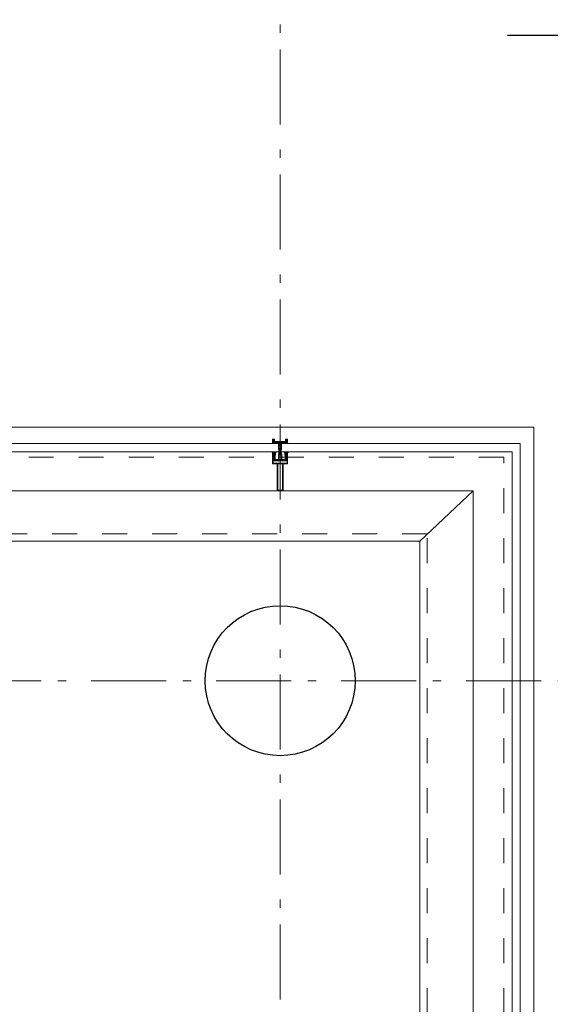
# Model space of a CAD drawing. Header units: millimetres. Extents: x 164327 to 368283, y 131426 to 274001.
# Tile 159 of 160: x 358619 to 360387, y 245909 to 249191. Entities that reach past the tile are written whole.
import ezdxf

# ---------------------------------------------------------------- set-up
doc = ezdxf.new("R2010")
doc.units = ezdxf.units.MM
doc.header["$LTSCALE"] = 400
doc.linetypes.add('STYLE_01', pattern=[0.416641, 0.208282, -0.208359])
doc.linetypes.add('STYLE_06', pattern=[1.041641, 0.625, -0.208282, 0.069427, -0.138931])
for name, color, linetype, lineweight in [('mat-beton (ihwg)', 5, 'Continuous', 25), ('mat-glas', 5, 'Continuous', 15), ('None', 7, 'Continuous', 9)]:
    doc.layers.add(name, color=color, linetype=linetype, lineweight=lineweight)
doc.styles.get("Standard").update_dxf_attribs({"font": 'arial.ttf'})

# ---------------------------------------------------------------- blocks, each defined once
blk = doc.blocks.new('*U582')
at = {"layer": 'None', "color": 8, "linetype": 'Continuous', "lineweight": 9, "flags": 128}
for points in [[(58396.9, -34535), (58381.1, -34535), (58381.1, -34533.1), (58381.1, -34486.9), (58381.1, -34485), (58396.9, -34485), (58396.9, -34487.9), (58392.3, -34487.9), (58392.3, -34487.4), (58390.9, -34487.4), (58390.9, -34487.9), (58389, -34487.9), (58388.7, -34488.1), (58384.6, -34488.1), (58384.6, -34488.1, 0.414214), (58382.9, -34489.8), (58382.9, -34489.8), (58382.9, -34489.9, 0.414214), (58384.6, -34491.6), (58388.7, -34491.6), (58389, -34491.8), (58390.9, -34491.8), (58390.9, -34492.3), (58392.3, -34492.3), (58392.3, -34491.8), (58396.9, -34491.8), (58396.9, -34493.7), (58384.1, -34493.7), (58384.1, -34493.7, 0.414214), (58382.9, -34494.9), (58382.9, -34494.9), (58382.9, -34503.4), (58382.9, -34503.5, 0.414214), (58384.1, -34504.7), (58401.1, -34504.7), (58401.1, -34506.1), (58403.9, -34506.1), (58404.3, -34505.7), (58404.7, -34506.1), (58405.3, -34506.1), (58405.7, -34505.7), (58406.1, -34506.1), (58406.7, -34506.1), (58407.1, -34505.7), (58408, -34506.1), (58412.9, -34506.1), (58412.9, -34507.8), (58402.1, -34507.8), (58402.1, -34507.8, 0.414214), (58399.9, -34510), (58399.9, -34510), (58399.9, -34510, 0.414214), (58402.1, -34512.2), (58412.9, -34512.2), (58412.9, -34513.9), (58408, -34513.9), (58407.1, -34514.3), (58406.7, -34513.9), (58406.1, -34513.9), (58405.7, -34514.3), (58405.3, -34513.9), (58404.7, -34513.9), (58404.3, -34514.3), (58403.9, -34513.9), (58401.1, -34513.9), (58401.1, -34515.3), (58384.1, -34515.3), (58384.1, -34515.3, 0.414214), (58382.9, -34516.5), (58382.9, -34516.6), (58382.9, -34525.1), (58382.9, -34525.1, 0.414214), (58384.1, -34526.3), (58396.9, -34526.3), (58396.9, -34528.2), (58392.3, -34528.2), (58392.3, -34527.7), (58390.9, -34527.7), (58390.9, -34528.2), (58389, -34528.2), (58388.7, -34528.4), (58384.6, -34528.4), (58384.6, -34528.4, 0.414214), (58382.9, -34530.1), (58382.9, -34530.2), (58382.9, -34530.2, 0.414214), (58384.6, -34531.9), (58388.7, -34531.9), (58389, -34532.1), (58390.9, -34532.1), (58390.9, -34532.6), (58392.3, -34532.6), (58392.3, -34532.1), (58396.9, -34532.1)], [(58409.1, -34495.2), (58409.1, -34495.2, -0.390793), (58407.8, -34496.7), (58407.8, -34496.7, -0.390793), (58406.1, -34495.6), (58406.1, -34495.6, 0.352623), (58404.1, -34494), (58397.4, -34494), (58397.4, -34494, -0.414214), (58397.1, -34493.7), (58397.1, -34492.4), (58397.2, -34491.9), (58397.2, -34491.9, 0.520293), (58397.1, -34491.6), (58394.4, -34491.6), (58394.3, -34491.8), (58392.3, -34491.8), (58392.3, -34491.8, 0.577863), (58392, -34491.8), (58392, -34491.9), (58392, -34491.9, -0.366605), (58391.7, -34492.2), (58391.7, -34492.2, -0.366605), (58391.4, -34492), (58391.4, -34492, 0.130834), (58390.4, -34490.7), (58390.4, -34490.7, -0.439074), (58390.4, -34489.3), (58390.4, -34489.3, 0.133252), (58391.4, -34488), (58391.4, -34488, -0.366605), (58391.7, -34487.8), (58391.7, -34487.8, -0.366605), (58392, -34488), (58392, -34488.1), (58392, -34488.1, 0.577455), (58392.3, -34488.2), (58394.3, -34488.2), (58394.4, -34488.3), (58397.1, -34488.3), (58397.1, -34488.3, 0.52048), (58397.2, -34488.1), (58397.1, -34487.6), (58397.1, -34485.3), (58397.1, -34485.3, -0.414214), (58397.4, -34485), (58405.2, -34485), (58405.2, -34485, 0.255976), (58406.8, -34484.1), (58406.8, -34484.1, -0.749676), (58409.1, -34484.7), (58409.1, -34488.8), (58409.1, -34488.8, -0.414214), (58407.1, -34490.8), (58407.1, -34490.8, 0.402808), (58406.6, -34491.3), (58406.6, -34491.3, 0.402808), (58407, -34491.8), (58407, -34491.8, -0.233259), (58407.4, -34492), (58407.9, -34495.4), (58407.9, -34495.4, 0.419014), (58408, -34495.5), (58408, -34495.5, 0.419014), (58408.1, -34495.4), (58408.1, -34494), (58408.1, -34494, -0.414214), (58408.6, -34493.5), (58408.6, -34493.5, -0.414214), (58409.1, -34494)], [(58392.1, -34489, 0.29188), (58391.6, -34489.2), (58391.2, -34489.7), (58391.2, -34489.7, 0.344328), (58391.2, -34490.3), (58391.6, -34490.8), (58391.6, -34490.8, 0.29188), (58392.1, -34491), (58393.8, -34490.6), (58393.8, -34490.6, 0.348796), (58394.3, -34490), (58394.3, -34490, 0.348796), (58393.8, -34489.4), (58392.1, -34489)], [(58400.1, -34487), (58400.1, -34487, 0.414214), (58399.3, -34487.9), (58399.3, -34487.9, 0.414214), (58400.1, -34488.7), (58403, -34488.7), (58403, -34488.7, 0.414214), (58403.9, -34487.9), (58403.9, -34487.9, 0.414214), (58403, -34487)], [(58403.9, -34491.2, 0.414214), (58403, -34490.3), (58400.1, -34490.3), (58400.1, -34490.3, 0.414214), (58399.3, -34491.2), (58399.3, -34491.2, 0.414214), (58400.1, -34492), (58403, -34492), (58403, -34492, 0.414214), (58403.9, -34491.2)], [(58406.1, -34489.2), (58406.1, -34489.2, 0.552342), (58407.3, -34489.8), (58407.3, -34489.8, 0.263556), (58408.3, -34488.1), (58408.3, -34484.6), (58408.3, -34484.6, 0.437017), (58407.9, -34484.3), (58407.9, -34484.3, 0.437017), (58407.7, -34484.7), (58407.7, -34484.7, -0.396568), (58406.4, -34486.3), (58406.4, -34486.3, 0.418874), (58405.8, -34486.8)], [(58409.1, -34524.8), (58409.1, -34524.8, 0.390793), (58407.8, -34523.3), (58407.8, -34523.3, 0.390793), (58406.1, -34524.4), (58406.1, -34524.4, -0.352623), (58404.1, -34526), (58397.4, -34526), (58397.4, -34526, 0.414214), (58397.1, -34526.3), (58397.1, -34527.6), (58397.2, -34528.1), (58397.2, -34528.1, -0.520293), (58397.1, -34528.4), (58394.4, -34528.4), (58394.3, -34528.2), (58392.3, -34528.2), (58392.3, -34528.2, -0.577863), (58392, -34528.2), (58392, -34528.1), (58392, -34528.1, 0.366605), (58391.7, -34527.8), (58391.7, -34527.8, 0.366605), (58391.4, -34528), (58391.4, -34528, -0.130834), (58390.4, -34529.3), (58390.4, -34529.3, 0.439074), (58390.4, -34530.7), (58390.4, -34530.7, -0.133252), (58391.4, -34532), (58391.4, -34532, 0.366605), (58391.7, -34532.2), (58391.7, -34532.2, 0.366605), (58392, -34532), (58392, -34531.9), (58392, -34531.9, -0.577455), (58392.3, -34531.8), (58394.3, -34531.8), (58394.4, -34531.7), (58397.1, -34531.7), (58397.1, -34531.7, -0.52048), (58397.2, -34531.9), (58397.1, -34532.4), (58397.1, -34534.7), (58397.1, -34534.7, 0.414214), (58397.4, -34535), (58405.2, -34535), (58405.2, -34535, -0.255976), (58406.8, -34535.9), (58406.8, -34535.9, 0.749676), (58409.1, -34535.3), (58409.1, -34531.2), (58409.1, -34531.2, 0.414214), (58407.1, -34529.2), (58407.1, -34529.2, -0.402808), (58406.6, -34528.7), (58406.6, -34528.7, -0.402808), (58407, -34528.2), (58407, -34528.2, 0.233259), (58407.4, -34528), (58407.9, -34524.6), (58407.9, -34524.6, -0.419014), (58408, -34524.5), (58408, -34524.5, -0.419014), (58408.1, -34524.6), (58408.1, -34526), (58408.1, -34526, 0.414214), (58408.6, -34526.5), (58408.6, -34526.5, 0.414214), (58409.1, -34526)], [(58392.1, -34531, -0.29188), (58391.6, -34530.8), (58391.2, -34530.3), (58391.2, -34530.3, -0.344328), (58391.2, -34529.7), (58391.6, -34529.2), (58391.6, -34529.2, -0.29188), (58392.1, -34529), (58393.8, -34529.4), (58393.8, -34529.4, -0.348796), (58394.3, -34530), (58394.3, -34530, -0.348796), (58393.8, -34530.6), (58392.1, -34531)], [(58403.9, -34528.8, -0.414214), (58403, -34529.7), (58400.1, -34529.7), (58400.1, -34529.7, -0.414214), (58399.3, -34528.8), (58399.3, -34528.8, -0.414214), (58400.1, -34528), (58403, -34528), (58403, -34528, -0.414214), (58403.9, -34528.8)], [(58400.1, -34533), (58400.1, -34533, -0.414214), (58399.3, -34532.1), (58399.3, -34532.1, -0.414214), (58400.1, -34531.3), (58403, -34531.3), (58403, -34531.3, -0.414214), (58403.9, -34532.1), (58403.9, -34532.1, -0.414214), (58403, -34533)], [(58406.1, -34530.8), (58406.1, -34530.8, -0.552342), (58407.3, -34530.2), (58407.3, -34530.2, -0.263556), (58408.3, -34531.9), (58408.3, -34535.4), (58408.3, -34535.4, -0.437017), (58407.9, -34535.7), (58407.9, -34535.7, -0.437017), (58407.7, -34535.3), (58407.7, -34535.3, 0.396568), (58406.4, -34533.7), (58406.4, -34533.7, -0.418874), (58405.8, -34533.2)]]:
    blk.add_lwpolyline(points, format="xyb", close=True, dxfattribs=at)
blk.add_lwpolyline([(58382.9, -34514), (58398.6, -34514), (58398.6, -34506), (58382.9, -34506)], close=True, dxfattribs=at)
blk = doc.blocks.new('*U583')
at = {"layer": 'None', "color": 7}
blk.add_blockref('*U582', (0, 0), dxfattribs=at)
blk = doc.blocks.new('*U584')
at = {"layer": 'None', "color": 8, "linetype": 'Continuous', "lineweight": 9, "flags": 128}
for points in [[(58279.1, -34500), (58279.1, -34520), (58369.1, -34520), (58369.1, -34535), (58381.1, -34535), (58381.1, -34485), (58369.1, -34485), (58369.1, -34500)], [(58371.1, -34518), (58371.1, -34502), (58371.1, -34487), (58379.1, -34487), (58379.1, -34533), (58371.1, -34533)], [(58281.1, -34502), (58369.1, -34502), (58369.1, -34518), (58281.1, -34518)]]:
    blk.add_lwpolyline(points, close=True, dxfattribs=at)
blk = doc.blocks.new('*U585')
at = {"layer": 'None', "color": 7}
for name in ['*U584', '*U583']:
    blk.add_blockref(name, (0, 0), dxfattribs=at)
blk = doc.blocks.new('*U586')
at = {"layer": 'None', "color": 8, "linetype": 'Continuous', "lineweight": 9}
for p, q in [((58439.2, -34486), (58443.2, -34487)), ((58439.2, -34508), (58439.2, -34486)), ((58442.2, -34489), (58441.2, -34490)), ((58441.2, -34490), (58441.2, -34530)), ((58448.2, -34489), (58442.2, -34489)), ((58443.2, -34487), (58444.2, -34486)), ((58444.2, -34486), (58446.2, -34487)), ((58446.2, -34487), (58447.2, -34488)), ((58447.2, -34488), (58449.2, -34488)), ((58449.2, -34489), (58448.2, -34489)), ((58449.2, -34488), (58449.2, -34489)), ((58437.2, -34510), (58438.2, -34508)), ((58438.2, -34511), (58437.2, -34510)), ((58438.2, -34508), (58439.2, -34508)), ((58439.2, -34511), (58438.2, -34511)), ((58439.2, -34533), (58439.2, -34511)), ((58443.2, -34532), (58439.2, -34533)), ((58441.2, -34530), (58442.2, -34530)), ((58442.2, -34530), (58448.2, -34530)), ((58444.2, -34533), (58443.2, -34532)), ((58446.2, -34532), (58444.2, -34533)), ((58447.2, -34532), (58446.2, -34532)), ((58449.2, -34531), (58447.2, -34532)), ((58448.2, -34530), (58449.2, -34530)), ((58449.2, -34530), (58449.2, -34531))]:
    blk.add_line(p, q, dxfattribs=at)
at = {"layer": 'None', "color": 8, "linetype": 'Continuous', "lineweight": 9, "flags": 128}
blk.add_lwpolyline([(58439.2, -34533), (58439.2, -34511), (58438.2, -34511), (58437.2, -34510), (58438.2, -34508), (58439.2, -34508), (58439.2, -34486), (58443.2, -34487), (58443.2, -34487), (58443.2, -34487), (58444.2, -34486), (58444.2, -34486), (58446.2, -34487), (58447.2, -34488), (58449.2, -34488), (58449.2, -34489), (58449.2, -34489), (58448.2, -34489), (58442.2, -34489), (58441.2, -34490), (58441.2, -34530), (58442.2, -34530), (58448.2, -34530), (58449.2, -34530), (58449.2, -34531), (58449.2, -34531), (58447.2, -34532), (58446.2, -34532), (58444.2, -34533), (58444.2, -34533), (58443.2, -34532), (58443.2, -34532), (58443.2, -34532)], close=True, dxfattribs=at)
at = {"layer": 'None', "color": 0, "flags": 1}
blk.add_attdef('GRUPPE', (58437.2, -34540.6), '', height=4.23, dxfattribs=at)
blk = doc.blocks.new('*U587')
at = {"layer": 'None', "color": 8, "linetype": 'Continuous', "lineweight": 9}
for p, q in [((58404.2, -34510), (58405.2, -34509)), ((58405.2, -34511), (58404.2, -34510)), ((58405.2, -34509), (58406.2, -34508)), ((58406.2, -34509), (58405.2, -34510)), ((58405.2, -34510), (58406.2, -34511)), ((58406.2, -34512), (58405.2, -34511)), ((58406.2, -34508), (58407.2, -34508)), ((58408.2, -34509), (58406.2, -34509)), ((58406.2, -34511), (58408.2, -34511)), ((58407.2, -34512), (58406.2, -34512)), ((58407.2, -34508), (58409.2, -34508)), ((58409.2, -34512), (58407.2, -34512)), ((58409.2, -34509), (58408.2, -34509)), ((58408.2, -34511), (58409.2, -34511)), ((58409.2, -34508), (58410.2, -34508)), ((58410.2, -34509), (58409.2, -34509)), ((58409.2, -34511), (58410.2, -34511)), ((58410.2, -34512), (58409.2, -34512)), ((58410.2, -34508), (58412.2, -34508)), ((58412.2, -34509), (58410.2, -34509)), ((58410.2, -34511), (58412.2, -34511)), ((58412.2, -34512), (58410.2, -34512)), ((58412.2, -34508), (58414.2, -34508)), ((58414.2, -34509), (58412.2, -34509)), ((58412.2, -34511), (58413.2, -34511)), ((58414.2, -34512), (58412.2, -34512)), ((58413.2, -34511), (58414.2, -34511)), ((58414.2, -34508), (58415.2, -34508)), ((58416.2, -34509), (58414.2, -34509)), ((58414.2, -34511), (58416.2, -34511)), ((58415.2, -34512), (58414.2, -34512)), ((58415.2, -34508), (58416.2, -34508)), ((58416.2, -34512), (58415.2, -34512)), ((58416.2, -34508), (58417.2, -34507)), ((58417.2, -34510), (58416.2, -34509)), ((58416.2, -34511), (58417.2, -34510)), ((58417.2, -34513), (58416.2, -34512)), ((58417.2, -34507), (58417.2, -34505)), ((58417.2, -34505), (58434.2, -34505)), ((58417.2, -34515), (58417.2, -34513)), ((58434.2, -34515), (58417.2, -34515)), ((58419.2, -34509), (58418.2, -34510)), ((58418.2, -34510), (58419.2, -34512)), ((58419.2, -34506), (58419.2, -34507)), ((58422.2, -34506), (58419.2, -34506)), ((58419.2, -34507), (58419.2, -34509)), ((58419.2, -34512), (58419.2, -34513)), ((58419.2, -34513), (58419.2, -34514)), ((58419.2, -34514), (58422.2, -34514)), ((58421.2, -34510), (58422.2, -34508)), ((58422.2, -34512), (58421.2, -34510)), ((58423.2, -34507), (58422.2, -34506)), ((58422.2, -34507), (58423.2, -34507)), ((58422.2, -34508), (58422.2, -34507)), ((58422.2, -34513), (58422.2, -34512)), ((58423.2, -34513), (58422.2, -34513)), ((58422.2, -34514), (58423.2, -34513)), ((58428.2, -34507), (58426.2, -34509)), ((58426.2, -34509), (58426.2, -34511)), ((58426.2, -34511), (58428.2, -34513)), ((58429.2, -34506), (58428.2, -34507)), ((58428.2, -34513), (58429.2, -34514)), ((58433.2, -34506), (58429.2, -34506)), ((58429.2, -34514), (58433.2, -34514)), ((58433.2, -34507), (58433.2, -34506)), ((58434.2, -34507), (58433.2, -34507)), ((58433.2, -34513), (58434.2, -34513)), ((58433.2, -34514), (58433.2, -34513)), ((58434.2, -34505), (58435.2, -34505)), ((58435.2, -34507), (58434.2, -34507)), ((58434.2, -34513), (58435.2, -34513)), ((58435.2, -34515), (58434.2, -34515)), ((58435.2, -34505), (58435.2, -34506)), ((58435.2, -34506), (58435.2, -34507)), ((58435.2, -34513), (58435.2, -34514)), ((58435.2, -34514), (58435.2, -34515))]:
    blk.add_line(p, q, dxfattribs=at)
at = {"layer": 'None', "color": 8, "linetype": 'Continuous', "lineweight": 9, "flags": 128}
for points in [[(58417.2, -34505), (58434.2, -34505), (58435.2, -34505), (58435.2, -34506), (58435.2, -34507), (58434.2, -34507), (58433.2, -34507), (58433.2, -34507), (58433.2, -34506), (58429.2, -34506), (58428.2, -34507), (58426.2, -34509), (58426.2, -34511), (58428.2, -34513), (58429.2, -34514), (58433.2, -34514), (58433.2, -34513), (58433.2, -34513), (58434.2, -34513), (58435.2, -34513), (58435.2, -34514), (58435.2, -34515), (58434.2, -34515), (58417.2, -34515), (58417.2, -34513), (58416.2, -34512), (58415.2, -34512), (58414.2, -34512), (58412.2, -34512), (58410.2, -34512), (58410.2, -34512), (58410.2, -34512), (58409.2, -34512), (58407.2, -34512), (58406.2, -34512), (58405.2, -34511), (58405.2, -34511), (58404.2, -34510), (58405.2, -34509), (58405.2, -34509), (58406.2, -34508), (58407.2, -34508), (58409.2, -34508), (58410.2, -34508), (58410.2, -34508), (58410.2, -34508), (58412.2, -34508), (58414.2, -34508), (58415.2, -34508), (58416.2, -34508), (58417.2, -34507)], [(58419.2, -34513), (58419.2, -34514), (58422.2, -34514), (58423.2, -34513), (58423.2, -34513), (58422.2, -34513), (58422.2, -34512), (58421.2, -34510), (58422.2, -34508), (58422.2, -34507), (58423.2, -34507), (58422.2, -34506), (58419.2, -34506), (58419.2, -34507), (58419.2, -34509), (58418.2, -34510), (58419.2, -34512)]]:
    blk.add_lwpolyline(points, close=True, dxfattribs=at)
blk.add_lwpolyline([(58416.2, -34511), (58417.2, -34510), (58416.2, -34509), (58414.2, -34509), (58414.2, -34509), (58412.2, -34509), (58410.2, -34509), (58409.2, -34509), (58409.2, -34509), (58408.2, -34509), (58408.2, -34509), (58406.2, -34509), (58405.2, -34510), (58406.2, -34511), (58408.2, -34511), (58408.2, -34511), (58409.2, -34511), (58409.2, -34511), (58410.2, -34511), (58412.2, -34511), (58413.2, -34511), (58413.2, -34511), (58414.2, -34511), (58414.2, -34511), (58416.2, -34511)], dxfattribs=at)
at = {"layer": 'None', "color": 0, "flags": 1}
blk.add_attdef('GRUPPE', (58404.2, -34522.6), '', height=4.23, dxfattribs=at)
blk = doc.blocks.new('*U588')
at = {"layer": 'None', "color": 8, "linetype": 'Continuous', "lineweight": 9}
for p, q in [((58436.2, -34483), (58436.2, -34485)), ((58437.2, -34483), (58436.2, -34483)), ((58436.2, -34485), (58437.2, -34486)), ((58437.2, -34487), (58436.2, -34488)), ((58436.2, -34488), (58437.2, -34489)), ((58437.2, -34489), (58436.2, -34490)), ((58436.2, -34490), (58437.2, -34491)), ((58437.2, -34491), (58436.2, -34492)), ((58437.2, -34484), (58437.2, -34483)), ((58438.2, -34485), (58437.2, -34484)), ((58437.2, -34486), (58437.2, -34487)), ((58439.2, -34485), (58438.2, -34485)), ((58439.2, -34508), (58439.2, -34485)), ((58431.2, -34507), (58428.2, -34509)), ((58428.2, -34509), (58428.2, -34510)), ((58428.2, -34510), (58428.2, -34511)), ((58428.2, -34511), (58431.2, -34513)), ((58429.2, -34510), (58430.2, -34509)), ((58430.2, -34511), (58429.2, -34510)), ((58430.2, -34509), (58434.2, -34509)), ((58434.2, -34511), (58430.2, -34511)), ((58431.2, -34506), (58431.2, -34507)), ((58432.2, -34507), (58431.2, -34506)), ((58431.2, -34514), (58432.2, -34513)), ((58431.2, -34513), (58431.2, -34514)), ((58432.2, -34508), (58432.2, -34507)), ((58434.2, -34508), (58432.2, -34508)), ((58432.2, -34512), (58434.2, -34512)), ((58432.2, -34513), (58432.2, -34512)), ((58436.2, -34507), (58434.2, -34508)), ((58434.2, -34509), (58435.2, -34510)), ((58435.2, -34510), (58434.2, -34511)), ((58434.2, -34512), (58436.2, -34513)), ((58436.2, -34492), (58436.2, -34493)), ((58436.2, -34493), (58437.2, -34493)), ((58436.2, -34494), (58436.2, -34495)), ((58437.2, -34494), (58436.2, -34494)), ((58436.2, -34495), (58437.2, -34495)), ((58436.2, -34496), (58436.2, -34497)), ((58437.2, -34496), (58436.2, -34496)), ((58436.2, -34497), (58437.2, -34499)), ((58437.2, -34507), (58436.2, -34507)), ((58436.2, -34513), (58437.2, -34513)), ((58437.2, -34521), (58436.2, -34523)), ((58436.2, -34523), (58436.2, -34524)), ((58437.2, -34493), (58437.2, -34494)), ((58437.2, -34495), (58437.2, -34496)), ((58437.2, -34499), (58437.2, -34505)), ((58437.2, -34505), (58437.2, -34507)), ((58437.2, -34510), (58438.2, -34509)), ((58438.2, -34511), (58437.2, -34510)), ((58437.2, -34513), (58437.2, -34515)), ((58437.2, -34515), (58437.2, -34521)), ((58438.2, -34509), (58439.2, -34508)), ((58439.2, -34512), (58438.2, -34511)), ((58439.2, -34535), (58439.2, -34512)), ((58436.2, -34524), (58437.2, -34524)), ((58436.2, -34525), (58436.2, -34526)), ((58437.2, -34525), (58436.2, -34525)), ((58436.2, -34526), (58437.2, -34526)), ((58436.2, -34527), (58436.2, -34528)), ((58437.2, -34527), (58436.2, -34527)), ((58436.2, -34528), (58437.2, -34529)), ((58437.2, -34529), (58436.2, -34530)), ((58436.2, -34530), (58437.2, -34531)), ((58437.2, -34531), (58436.2, -34532)), ((58436.2, -34532), (58437.2, -34533)), ((58437.2, -34533), (58436.2, -34535)), ((58436.2, -34535), (58436.2, -34537)), ((58436.2, -34537), (58437.2, -34537)), ((58437.2, -34524), (58437.2, -34525)), ((58437.2, -34526), (58437.2, -34527)), ((58437.2, -34536), (58439.2, -34535)), ((58437.2, -34537), (58437.2, -34536))]:
    blk.add_line(p, q, dxfattribs=at)
at = {"layer": 'None', "color": 8, "linetype": 'Continuous', "lineweight": 9, "flags": 128}
blk.add_lwpolyline([(58439.2, -34485), (58438.2, -34485), (58437.2, -34484), (58437.2, -34483), (58436.2, -34483), (58436.2, -34483), (58436.2, -34483), (58436.2, -34483), (58436.2, -34483), (58436.2, -34483), (58436.2, -34485), (58437.2, -34486), (58437.2, -34487), (58436.2, -34488), (58436.2, -34488), (58436.2, -34488), (58436.2, -34488), (58436.2, -34488), (58437.2, -34489), (58437.2, -34489), (58437.2, -34489), (58437.2, -34489), (58437.2, -34489), (58436.2, -34490), (58436.2, -34490), (58436.2, -34490), (58436.2, -34490), (58436.2, -34490), (58437.2, -34491), (58437.2, -34491), (58437.2, -34491), (58437.2, -34491), (58436.2, -34492), (58436.2, -34492), (58436.2, -34492), (58436.2, -34492), (58436.2, -34493), (58437.2, -34493), (58437.2, -34493), (58437.2, -34494), (58437.2, -34494), (58436.2, -34494), (58436.2, -34494), (58436.2, -34494), (58436.2, -34495), (58436.2, -34495), (58437.2, -34495), (58437.2, -34495), (58437.2, -34496), (58437.2, -34496), (58437.2, -34496), (58436.2, -34496), (58436.2, -34496), (58436.2, -34497), (58436.2, -34497), (58436.2, -34497), (58436.2, -34497), (58437.2, -34499), (58437.2, -34505), (58437.2, -34507), (58436.2, -34507), (58434.2, -34508), (58432.2, -34508), (58432.2, -34508), (58432.2, -34508), (58432.2, -34507), (58432.2, -34507), (58431.2, -34506), (58431.2, -34507), (58428.2, -34509), (58428.2, -34510), (58428.2, -34511), (58431.2, -34513), (58431.2, -34514), (58432.2, -34513), (58432.2, -34513), (58432.2, -34512), (58432.2, -34512), (58432.2, -34512), (58434.2, -34512), (58436.2, -34513), (58437.2, -34513), (58437.2, -34515), (58437.2, -34521), (58436.2, -34523), (58436.2, -34523), (58436.2, -34523), (58436.2, -34523), (58436.2, -34524), (58436.2, -34524), (58437.2, -34524), (58437.2, -34524), (58437.2, -34524), (58437.2, -34525), (58436.2, -34525), (58436.2, -34525), (58436.2, -34526), (58436.2, -34526), (58436.2, -34526), (58437.2, -34526), (58437.2, -34526), (58437.2, -34527), (58437.2, -34527), (58436.2, -34527), (58436.2, -34528), (58436.2, -34528), (58436.2, -34528), (58436.2, -34528), (58437.2, -34529), (58437.2, -34529), (58437.2, -34529), (58437.2, -34529), (58437.2, -34529), (58436.2, -34530), (58436.2, -34530), (58436.2, -34530), (58436.2, -34530), (58436.2, -34530), (58437.2, -34531), (58437.2, -34531), (58437.2, -34531), (58437.2, -34531), (58437.2, -34531), (58436.2, -34532), (58436.2, -34532), (58436.2, -34532), (58436.2, -34532), (58436.2, -34532), (58437.2, -34533), (58437.2, -34533), (58436.2, -34535), (58436.2, -34537), (58436.2, -34537), (58436.2, -34537), (58436.2, -34537), (58436.2, -34537), (58436.2, -34537), (58437.2, -34537), (58437.2, -34536), (58439.2, -34535), (58439.2, -34512), (58439.2, -34512), (58438.2, -34511), (58437.2, -34510), (58438.2, -34509), (58439.2, -34508), (58439.2, -34508), (58439.2, -34485)], dxfattribs=at)
blk.add_lwpolyline([(58430.2, -34511), (58429.2, -34510), (58430.2, -34509), (58434.2, -34509), (58435.2, -34510), (58434.2, -34511)], close=True, dxfattribs=at)
at = {"layer": 'None', "color": 0, "flags": 1}
blk.add_attdef('GRUPPE', (58428.2, -34544.6), '', height=4.23, dxfattribs=at)
blk = doc.blocks.new('*U589')
at = {"layer": 'None', "color": 8, "linetype": 'Continuous', "lineweight": 9}
for p, q in [((58451.2, -34485), (58439.2, -34485)), ((58439.2, -34485), (58439.2, -34486)), ((58439.2, -34486), (58443.2, -34487)), ((58442.2, -34490), (58442.2, -34529)), ((58450.2, -34490), (58442.2, -34490)), ((58443.2, -34487), (58444.2, -34486)), ((58443.2, -34491), (58451.2, -34491)), ((58443.2, -34528), (58443.2, -34491)), ((58444.2, -34486), (58450.2, -34486)), ((58450.2, -34486), (58450.2, -34490)), ((58451.2, -34491), (58451.2, -34485)), ((58443.2, -34533), (58439.2, -34534)), ((58439.2, -34534), (58439.2, -34535)), ((58439.2, -34535), (58451.2, -34535)), ((58442.2, -34529), (58450.2, -34529)), ((58451.2, -34528), (58443.2, -34528)), ((58443.2, -34534), (58443.2, -34533)), ((58450.2, -34534), (58443.2, -34534)), ((58450.2, -34529), (58450.2, -34534)), ((58451.2, -34535), (58451.2, -34528))]:
    blk.add_line(p, q, dxfattribs=at)
blk.add_lwpolyline([(58439.2, -34485), (58439.2, -34486), (58443.2, -34487), (58444.2, -34486), (58450.2, -34486), (58450.2, -34490), (58442.2, -34490), (58442.2, -34529), (58450.2, -34529), (58450.2, -34534), (58443.2, -34534), (58443.2, -34533), (58439.2, -34534), (58439.2, -34535), (58451.2, -34535), (58451.2, -34528), (58443.2, -34528), (58443.2, -34491), (58451.2, -34491), (58451.2, -34485)], close=True, dxfattribs=at)
at = {"layer": 'None', "color": 3}
for name in ['*U588', '*U586', '*U587']:
    blk.add_blockref(name, (0, 0), dxfattribs=at)
blk = doc.blocks.new('*U590')
at = {"layer": 'None', "color": 7}
for name in ['*U585', '*U589']:
    blk.add_blockref(name, (0, 0), dxfattribs=at)
blk = doc.blocks.new('*U591')
at = {"layer": 'mat-glas', "color": 140, "linetype": 'Continuous', "lineweight": 15}
blk.add_lwpolyline([(58409.1, -35283), (58409.1, -32723), (58436.1, -32723), (58436.1, -35310), (55859.1, -35310), (55859.1, -35283)], close=True, dxfattribs=at)
at = {"layer": 'None', "color": 43, "linetype": 'Continuous', "lineweight": 9}
for p, q in [((58111.1, -20069.5), (58111.1, -34975.5)), ((58491.1, -20069.5), (58491.1, -35355.5)), ((58111.1, -34975.5), (43205.4, -34975.5)), ((58491.1, -35355.5), (43205.4, -35355.5))]:
    blk.add_line(p, q, dxfattribs=at)
at = {"layer": 'None', "color": 8, "linetype": 'Continuous', "lineweight": 5}
for p in [(58280.1, -20135), (58111.1, -34975.5), (43269.9, -35153)]:
    blk.add_line(p, (58279.1, -35153), dxfattribs=at)
at = {"layer": 'None', "color": 8, "linetype": 'STYLE_01', "lineweight": 5}
for points in [[(43205.4, -35000), (58136.1, -35000), (58136.1, -20069.5)], [(43205.4, -35255), (58391.1, -35255), (58391.1, -20069.5)]]:
    blk.add_lwpolyline(points, dxfattribs=at)
at = {"layer": 'None', "color": 7}
blk.add_blockref('*U590', (0, 0), dxfattribs=at)
blk = doc.blocks.new('Kolom O 500')
at = {"layer": 'mat-beton (ihwg)', "lineweight": 25}
blk.add_circle((0, 0), 250, dxfattribs=at)

msp = doc.modelspace()

# ---------------------------------------------------------------- linework, layer by layer
at = {"layer": 'None', "color": 43, "linetype": 'STYLE_06', "lineweight": 9}
for p, q in [((359486.97992, 251591.69912), (359486.97992, 217871.79849)), ((361606.97992, 246987.75849), (329361.34606, 246987.75849))]:
    msp.add_line(p, q, dxfattribs=at)
at = {"layer": 'None', "color": 92, "linetype": 'STYLE_06', "lineweight": 25}
msp.add_line((361744.16742, 249138.75849), (360244.16742, 249138.75849), dxfattribs=at)

# ---------------------------------------------------------------- block references
at = {"layer": 'None', "color": 7, "rotation": 90}
for name, p in [('*U591', (324976.97992, 189341.69912)), ('Kolom O 500', (359486.97992, 246987.75849))]:
    msp.add_blockref(name, p, dxfattribs=at)

doc.saveas('drawing.dxf')
